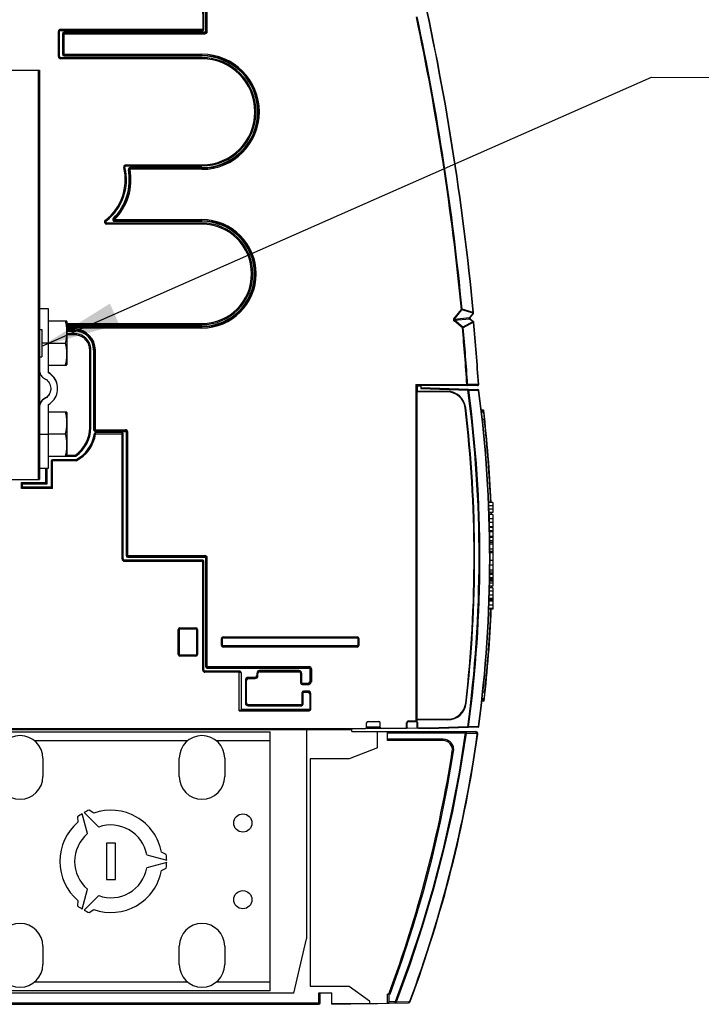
# Model space of a CAD drawing. Extents: x 0 to 420, y 0 to 297.
# Tile 19 of 41: x 177 to 207, y 232 to 275. Entities that reach past the tile are written whole.
import ezdxf

# ---------------------------------------------------------------- set-up
doc = ezdxf.new("R2010")
doc.units = 0
doc.header["$LTSCALE"] = 23.1
doc.layers.get('0').update_dxf_attribs({"linetype": 'CONTINUOUS'})

# ---------------------------------------------------------------- blocks, each defined once
blk = doc.blocks.new('EARTH_BL4', base_point=(200.023, 268.353))
at = {"color": 2, "linetype": 'CONTINUOUS'}
for p, q in [((177.945, 260.625), (204.771, 272.446)), ((204.771, 272.446), (214.116, 272.426))]:
    blk.add_line(p, q, dxfattribs=at)
at = {"color": 7, "linetype": 'CONTINUOUS', "const_width": 0.148}
blk.add_lwpolyline([(214.101, 272.082, 1), (222.101, 272.082, 1)], format="xyb", close=True, dxfattribs=at)
for points in [[(218.18, 271.008), (218.18, 275.226)], [(216.029, 271.008), (220.331, 271.008)], [(216.701, 269.977), (219.658, 269.977)], [(217.262, 269.117), (219.097, 269.117)]]:
    blk.add_lwpolyline(points, dxfattribs=at)
at = {"color": 2, "linetype": 'CONTINUOUS'}
blk.add_solid([(180.947, 262.494), (177.945, 260.625), (181.35, 261.579)], dxfattribs=at)

msp = doc.modelspace()

# ---------------------------------------------------------------- linework, layer by layer
at = {"color": 9, "linetype": 'CONTINUOUS'}
for p, q in [((185.026, 276.457), (185.03, 274.508)), ((185.155, 276.358), (185.155, 274.458)), ((185.23, 274.458), (185.23, 276.433)), ((178.784, 274.558), (178.784, 274.508)), ((178.784, 274.558), (185.08, 274.558)), ((178.684, 273.358), (178.684, 274.458)), ((178.684, 274.458), (178.734, 274.458)), ((178.855, 274.358), (178.855, 273.458)), ((178.855, 274.358), (185.13, 274.358)), ((178.93, 273.383), (178.93, 274.433)), ((185.13, 274.433), (178.93, 274.433)), ((185.13, 274.358), (185.13, 274.433)), ((185.155, 274.458), (185.23, 274.458)), ((178.684, 273.358), (178.734, 273.358)), ((178.784, 273.258), (178.784, 273.308)), ((184.996, 273.258), (178.784, 273.258)), ((178.855, 273.458), (184.996, 273.458)), ((178.93, 273.383), (184.996, 273.383)), ((184.996, 273.383), (184.996, 273.458)), ((184.996, 273.258), (184.996, 273.308)), ((177.787, 272.758), (177.787, 254.758)), ((181.559, 268.474), (181.607, 268.486)), ((181.656, 268.598), (181.656, 268.548)), ((181.656, 268.598), (184.996, 268.598)), ((184.996, 268.598), (184.996, 268.548)), ((181.757, 268.384), (181.831, 268.398)), ((181.831, 268.398), (181.831, 268.473)), ((184.996, 268.473), (181.831, 268.473)), ((184.996, 268.398), (181.831, 268.398)), ((184.996, 268.398), (184.996, 268.473)), ((180.749, 266.165), (180.78, 266.125)), ((180.81, 265.986), (180.81, 266.036)), ((184.996, 265.986), (180.81, 265.986)), ((181.15, 266.186), (181.097, 266.238)), ((181.15, 266.111), (181.15, 266.186)), ((181.15, 266.186), (184.996, 266.186)), ((181.15, 266.111), (184.996, 266.111)), ((184.996, 266.111), (184.996, 266.186)), ((184.996, 265.986), (184.996, 266.036)), ((196.077, 261.83), (196.409, 262.239)), ((196.105, 261.807), (196.437, 262.217)), ((196.409, 262.239), (196.445, 262.243)), ((196.437, 262.217), (196.409, 262.239)), ((196.924, 262.07), (196.437, 262.217)), ((196.931, 262.096), (196.445, 262.243)), ((196.924, 262.07), (196.767, 261.877)), ((196.935, 262.061), (196.924, 262.07)), ((196.931, 262.096), (196.946, 262.097)), ((179.045, 261.62), (184.996, 261.618)), ((184.995, 261.568), (184.996, 261.568)), ((196.077, 261.83), (196.105, 261.807)), ((196.11, 261.758), (196.088, 261.73)), ((196.457, 261.431), (196.088, 261.73)), ((196.105, 261.807), (196.767, 261.877)), ((196.11, 261.758), (196.772, 261.827)), ((196.48, 261.458), (196.11, 261.758)), ((196.931, 261.699), (196.48, 261.458)), ((196.944, 261.674), (196.493, 261.434)), ((196.797, 261.89), (196.767, 261.877)), ((196.804, 261.82), (196.772, 261.827)), ((196.772, 261.827), (196.931, 261.699)), ((196.931, 261.699), (196.94, 261.71)), ((196.958, 261.676), (196.944, 261.674)), ((184.996, 261.493), (179.045, 261.493)), ((184.996, 261.418), (179.045, 261.418)), ((179.045, 261.362), (179.396, 261.362)), ((179.045, 261.287), (179.396, 261.287)), ((179.396, 261.287), (179.396, 261.362)), ((184.996, 261.418), (184.996, 261.493)), ((196.457, 261.431), (196.48, 261.458)), ((196.493, 261.434), (196.457, 261.431)), ((178.245, 260.75), (177.945, 260.75)), ((179.349, 261.112), (179.045, 261.112)), ((180.056, 260.458), (180.106, 260.458)), ((180.056, 257.037), (180.056, 260.458)), ((180.231, 260.452), (180.306, 260.452)), ((180.231, 260.452), (180.231, 256.948)), ((180.306, 256.873), (180.306, 260.452)), ((194.404, 258.938), (196.651, 258.938)), ((194.404, 258.938), (194.471, 258.893)), ((194.404, 258.938), (194.448, 258.871)), ((194.404, 258.938), (194.404, 244.112)), ((194.448, 258.871), (194.622, 258.871)), ((194.448, 258.871), (194.448, 258.637)), ((194.448, 258.637), (195.781, 258.637)), ((194.471, 258.893), (194.622, 258.893)), ((194.471, 258.893), (194.471, 258.637)), ((194.48, 258.613), (194.48, 258.612)), ((194.622, 258.756), (196.698, 258.684)), ((195.781, 258.612), (195.781, 258.637)), ((196.686, 258.94), (196.651, 258.938)), ((196.651, 258.888), (196.651, 258.938)), ((197.158, 258.94), (196.686, 258.94)), ((196.699, 258.734), (196.698, 258.684)), ((196.698, 258.684), (196.733, 258.688)), ((196.733, 258.688), (197.169, 258.673)), ((197.172, 258.941), (197.158, 258.94)), ((197.169, 258.673), (197.184, 258.675)), ((178.068, 258.318), (178.068, 258.303)), ((196.575, 257.907), (196.6, 257.91)), ((197.375, 257.788), (197.294, 257.788)), ((197.381, 257.736), (197.3, 257.736)), ((197.374, 257.812), (197.375, 257.788)), ((197.395, 257.79), (197.375, 257.788)), ((197.401, 257.738), (197.381, 257.736)), ((197.381, 257.736), (197.381, 257.712)), ((197.381, 257.712), (197.401, 257.551)), ((197.337, 257.412), (197.417, 257.412)), ((197.401, 257.551), (197.417, 257.412)), ((197.437, 257.414), (197.417, 257.412)), ((180.056, 257.037), (180.106, 257.037)), ((180.231, 256.948), (181.63, 256.948)), ((180.306, 256.873), (181.63, 256.873)), ((180.314, 256.77), (180.314, 256.82)), ((181.48, 251.262), (181.48, 256.82)), ((181.63, 256.873), (181.63, 256.948)), ((181.655, 256.848), (181.73, 256.848)), ((181.655, 256.848), (181.655, 251.412)), ((181.73, 251.337), (181.73, 256.848)), ((177.845, 256.75), (178.245, 256.75)), ((180.314, 256.77), (180.265, 256.776)), ((180.314, 256.77), (181.53, 256.77)), ((179.456, 255.578), (178.368, 255.578)), ((178.418, 254.366), (178.418, 255.628)), ((179.045, 255.834), (179.428, 255.834)), ((178.134, 254.622), (178.134, 255.258)), ((177.058, 254.622), (178.134, 254.622)), ((177.058, 254.366), (177.058, 254.622)), ((178.418, 254.366), (177.058, 254.366)), ((197.796, 251.91), (197.667, 251.91)), ((197.796, 251.697), (197.669, 251.697)), ((197.796, 251.596), (197.669, 251.596)), ((181.48, 251.262), (181.53, 251.262)), ((181.58, 251.162), (181.58, 251.212)), ((181.58, 251.162), (185.08, 251.162)), ((181.655, 251.412), (185.13, 251.412)), ((181.73, 251.337), (185.13, 251.337)), ((185.03, 246.378), (185.03, 251.212)), ((185.13, 251.337), (185.13, 251.412)), ((185.155, 251.312), (185.23, 251.312)), ((185.155, 251.312), (185.155, 246.528)), ((185.23, 246.453), (185.23, 251.312)), ((197.796, 250.772), (197.668, 250.772)), ((197.796, 250.984), (197.669, 250.984)), ((197.796, 250.336), (197.662, 250.336)), ((197.796, 250.426), (197.663, 250.426)), ((197.796, 250.413), (197.663, 250.413)), ((197.796, 250.385), (197.663, 250.385)), ((197.796, 249.229), (197.631, 249.229)), ((197.796, 249.412), (197.638, 249.412)), ((183.955, 248.162), (184.005, 248.162)), ((183.955, 247.062), (183.955, 248.162)), ((184.005, 247.062), (184.005, 248.162)), ((184.03, 248.237), (184.73, 248.237)), ((184.03, 248.187), (184.03, 248.237)), ((184.03, 248.187), (184.73, 248.187)), ((184.73, 248.187), (184.73, 248.237)), ((184.755, 248.162), (184.805, 248.162)), ((184.755, 248.162), (184.755, 247.062)), ((184.805, 248.162), (184.805, 247.062)), ((185.855, 247.762), (185.905, 247.762)), ((185.855, 247.462), (185.855, 247.762)), ((185.905, 247.462), (185.905, 247.762)), ((185.93, 247.837), (191.83, 247.837)), ((185.93, 247.787), (185.93, 247.837)), ((185.93, 247.787), (191.83, 247.787)), ((191.83, 247.787), (191.83, 247.837)), ((191.855, 247.762), (191.905, 247.762)), ((191.855, 247.762), (191.855, 247.462)), ((191.905, 247.762), (191.905, 247.462)), ((185.855, 247.462), (185.905, 247.462)), ((191.83, 247.437), (185.93, 247.437)), ((185.93, 247.387), (185.93, 247.437)), ((191.83, 247.387), (185.93, 247.387)), ((191.83, 247.387), (191.83, 247.437)), ((191.855, 247.462), (191.905, 247.462)), ((183.955, 247.062), (184.005, 247.062)), ((184.73, 247.037), (184.03, 247.037)), ((184.03, 246.987), (184.03, 247.037)), ((184.73, 246.987), (184.03, 246.987)), ((184.73, 246.987), (184.73, 247.037)), ((184.755, 247.062), (184.805, 247.062)), ((185.155, 246.528), (189.712, 246.528)), ((185.23, 246.453), (189.712, 246.453)), ((189.712, 246.453), (189.712, 246.528)), ((189.737, 246.428), (189.812, 246.428)), ((189.737, 246.428), (189.737, 245.862)), ((189.812, 246.428), (189.812, 245.862)), ((185.03, 246.378), (185.08, 246.378)), ((185.13, 246.278), (185.13, 246.328)), ((186.634, 246.278), (185.13, 246.278)), ((186.634, 244.587), (186.634, 246.328)), ((187.334, 246.053), (187.034, 246.053)), ((187.034, 246.053), (187.034, 246.003)), ((187.034, 246.003), (187.334, 246.003)), ((187.334, 246.053), (187.334, 246.003)), ((187.409, 246.228), (187.459, 246.228)), ((187.409, 246.228), (187.409, 246.128)), ((187.409, 246.128), (187.459, 246.128)), ((187.459, 246.128), (187.459, 246.228)), ((189.262, 246.353), (187.534, 246.353)), ((187.534, 246.353), (187.534, 246.303)), ((187.534, 246.303), (189.262, 246.303)), ((189.262, 246.353), (189.262, 246.303)), ((189.387, 246.228), (189.337, 246.228)), ((189.337, 246.228), (189.337, 245.812)), ((189.387, 245.812), (189.387, 246.228)), ((186.909, 245.928), (186.959, 245.928)), ((186.909, 245.928), (186.909, 244.928)), ((186.959, 244.928), (186.959, 245.928)), ((189.387, 245.812), (189.337, 245.812)), ((189.662, 245.787), (189.412, 245.787)), ((189.412, 245.787), (189.412, 245.737)), ((189.412, 245.737), (189.664, 245.737)), ((189.662, 245.787), (189.662, 245.762)), ((189.664, 245.762), (189.664, 245.737)), ((189.737, 245.862), (189.812, 245.862)), ((189.445, 245.378), (189.395, 245.378)), ((189.395, 245.378), (189.395, 244.878)), ((189.445, 244.878), (189.445, 245.378)), ((189.662, 245.453), (189.47, 245.453)), ((189.47, 245.403), (189.47, 245.453)), ((189.47, 245.403), (189.662, 245.403)), ((189.662, 245.403), (189.662, 245.453)), ((189.737, 245.328), (189.787, 245.328)), ((189.737, 245.328), (189.737, 244.662)), ((189.787, 244.662), (189.787, 245.328)), ((197.359, 245.412), (197.439, 245.412)), ((197.419, 245.241), (197.404, 245.112)), ((197.404, 245.112), (197.404, 245.088)), ((197.439, 245.412), (197.419, 245.241)), ((197.459, 245.409), (197.439, 245.412)), ((186.909, 244.928), (186.959, 244.928)), ((189.37, 244.853), (187.034, 244.853)), ((187.034, 244.803), (187.034, 244.853)), ((187.034, 244.803), (189.37, 244.803)), ((189.37, 244.803), (189.37, 244.853)), ((189.445, 244.878), (189.395, 244.878)), ((196.6, 244.919), (196.624, 244.916)), ((197.398, 245.036), (197.318, 245.036)), ((197.404, 245.088), (197.323, 245.088)), ((197.418, 245.033), (197.398, 245.036)), ((197.398, 245.036), (197.398, 245.012)), ((197.424, 245.085), (197.404, 245.088)), ((186.634, 244.587), (189.712, 244.587)), ((189.712, 244.637), (186.734, 244.637)), ((189.712, 244.637), (189.712, 244.587)), ((189.737, 244.662), (189.787, 244.662)), ((192.842, 243.862), (192.242, 243.862)), ((193.997, 244.052), (194.022, 244.052)), ((193.997, 243.812), (193.997, 244.052)), ((194.082, 244.137), (194.412, 244.137)), ((194.082, 244.137), (194.082, 244.112)), ((194.419, 244.11), (194.427, 244.109)), ((194.427, 244.109), (194.434, 244.106)), ((194.466, 244.114), (194.445, 244.124)), ((195.805, 244.187), (194.448, 244.187)), ((194.448, 244.135), (194.448, 244.187)), ((194.471, 244.135), (194.448, 244.135)), ((194.468, 244.052), (194.493, 244.052)), ((194.468, 243.836), (194.493, 243.836)), ((194.471, 244.135), (194.471, 244.187)), ((194.48, 244.21), (194.473, 244.211)), ((194.48, 244.21), (194.48, 244.212)), ((194.492, 243.811), (194.493, 243.836)), ((194.493, 243.836), (194.493, 244.052)), ((194.992, 243.818), (194.493, 243.836)), ((196.689, 243.875), (194.992, 243.818)), ((195.805, 244.212), (195.805, 244.187)), ((196.725, 243.873), (196.689, 243.875)), ((196.69, 243.85), (196.689, 243.875)), ((197.161, 243.887), (196.725, 243.873)), ((197.16, 243.881), (197.161, 243.887)), ((197.176, 243.887), (197.161, 243.887)), ((193.165, 243.612), (196.584, 243.612)), ((196.621, 243.606), (196.584, 243.612)), ((196.621, 243.606), (197.07, 243.606)), ((197.131, 243.558), (197.11, 243.561)), ((184.354, 243.262), (177.638, 243.262)), ((187.996, 243.262), (185.638, 243.262)), ((195.615, 243.332), (193.165, 243.332)), ((196.009, 242.81), (196.01, 242.81)), ((196.01, 242.81), (196.019, 242.808)), ((196.019, 242.808), (196.07, 242.8)), ((177.638, 232.662), (184.354, 232.662)), ((185.638, 232.662), (187.996, 232.662)), ((190.136, 231.676), (190.136, 232.176)), ((193.226, 231.779), (193.226, 232.128)), ((159.596, 231.736), (190.196, 231.736)), ((193.5, 231.784), (193.226, 231.779)), ((193.5, 231.784), (193.535, 231.771)), ((194.104, 231.781), (193.535, 231.771)), ((194.161, 231.799), (194.141, 231.807))]:
    msp.add_line(p, q, dxfattribs=at)
at = {"color": 7, "linetype": 'CONTINUOUS'}
for p, q in [((185.08, 274.558), (185.076, 276.457)), ((185.18, 276.358), (185.18, 274.458)), ((178.734, 273.358), (178.734, 274.458)), ((178.784, 274.508), (185.03, 274.508)), ((178.88, 274.358), (178.88, 273.458)), ((185.13, 274.408), (178.93, 274.408)), ((184.996, 273.308), (178.784, 273.308)), ((178.93, 273.408), (184.996, 273.408)), ((175.088, 272.758), (177.845, 272.758)), ((177.845, 272.758), (177.845, 254.758)), ((181.656, 268.548), (184.996, 268.548)), ((184.996, 268.448), (181.831, 268.448)), ((184.996, 266.036), (180.81, 266.036)), ((181.15, 266.136), (184.996, 266.136)), ((178.245, 262.258), (177.845, 262.258)), ((178.245, 259.443), (178.245, 262.258)), ((196.935, 262.061), (196.797, 261.89)), ((178.245, 261.736), (179.034, 261.736)), ((179.045, 261.706), (179.034, 261.736)), ((179.045, 261.706), (179.045, 259.811)), ((179.045, 261.57), (184.996, 261.568)), ((196.804, 261.82), (196.94, 261.71)), ((177.845, 261.358), (177.945, 261.358)), ((177.945, 261.358), (177.945, 260.158)), ((184.996, 261.468), (179.045, 261.468)), ((179.045, 261.312), (179.396, 261.312)), ((179.347, 261.162), (179.045, 261.162)), ((179.347, 261.162), (179.349, 261.112)), ((178.245, 260.758), (178.985, 260.758)), ((180.106, 257.037), (180.106, 260.458)), ((180.256, 260.452), (180.256, 256.948)), ((177.845, 260.158), (177.945, 260.158)), ((178.245, 259.78), (179.034, 259.78)), ((178.316, 259.413), (178.245, 259.459)), ((179.034, 259.78), (179.045, 259.811)), ((194.454, 258.588), (194.454, 244.235)), ((195.781, 258.612), (194.48, 258.612)), ((194.622, 258.893), (194.622, 258.756)), ((197.123, 258.888), (194.622, 258.888)), ((194.622, 258.806), (197.136, 258.718)), ((178.245, 255.258), (178.245, 258.058)), ((178.245, 257.736), (179.034, 257.736)), ((179.045, 257.706), (179.034, 257.736)), ((179.045, 257.706), (179.045, 255.811)), ((197.374, 257.812), (197.292, 257.812)), ((197.381, 257.712), (197.303, 257.712)), ((180.306, 256.898), (181.63, 256.898)), ((181.48, 256.82), (180.314, 256.82)), ((181.68, 256.848), (181.68, 251.412)), ((178.245, 256.758), (178.985, 256.758)), ((181.53, 251.262), (181.53, 256.77)), ((178.245, 255.78), (179.034, 255.78)), ((178.368, 255.578), (178.368, 254.416)), ((179.444, 255.628), (178.418, 255.628)), ((179.034, 255.78), (179.045, 255.811)), ((179.036, 255.784), (179.444, 255.784)), ((179.444, 255.784), (179.428, 255.834)), ((179.444, 255.628), (179.456, 255.578)), ((177.845, 255.258), (178.245, 255.258)), ((178.184, 254.572), (178.184, 255.258)), ((175.088, 254.758), (177.845, 254.758)), ((177.108, 254.572), (177.058, 254.622)), ((177.108, 254.416), (177.058, 254.366)), ((177.108, 254.572), (178.184, 254.572)), ((177.108, 254.416), (177.108, 254.572)), ((178.368, 254.416), (177.108, 254.416)), ((178.184, 254.572), (178.134, 254.622)), ((178.368, 254.416), (178.418, 254.366)), ((197.796, 253.751), (197.617, 253.751)), ((197.796, 253.603), (197.623, 253.603)), ((197.796, 253.447), (197.629, 253.447)), ((197.796, 253.751), (197.796, 253.298)), ((197.796, 253.298), (197.635, 253.298)), ((197.796, 253.212), (197.638, 253.212)), ((197.796, 253.022), (197.644, 253.022)), ((197.796, 253.212), (197.796, 250.059)), ((197.796, 252.862), (197.649, 252.862)), ((197.796, 252.67), (197.654, 252.67)), ((197.796, 252.639), (197.654, 252.639)), ((197.796, 252.495), (197.658, 252.495)), ((197.796, 252.451), (197.659, 252.451)), ((197.796, 252.252), (197.662, 252.252)), ((197.796, 252.213), (197.663, 252.213)), ((197.796, 252.06), (197.665, 252.06)), ((197.796, 251.992), (197.666, 251.992)), ((185.03, 251.212), (181.58, 251.212)), ((181.73, 251.362), (185.13, 251.362)), ((185.08, 246.378), (185.08, 251.162)), ((185.18, 251.312), (185.18, 246.528)), ((197.796, 251.538), (197.67, 251.538)), ((197.796, 251.191), (197.67, 251.191)), ((197.796, 250.43), (197.663, 250.43)), ((197.796, 250.577), (197.665, 250.577)), ((197.796, 250.573), (197.665, 250.573)), ((197.796, 250.602), (197.666, 250.602)), ((197.796, 250.682), (197.667, 250.682)), ((197.796, 249.992), (197.655, 249.992)), ((197.796, 250.059), (197.656, 250.059)), ((197.796, 250.202), (197.659, 250.202)), ((197.796, 250.288), (197.661, 250.288)), ((197.796, 249.992), (197.796, 249.053)), ((197.796, 249.47), (197.64, 249.47)), ((197.796, 249.527), (197.642, 249.527)), ((197.796, 249.675), (197.646, 249.675)), ((197.796, 249.845), (197.651, 249.845)), ((197.796, 249.053), (197.625, 249.053)), ((197.796, 249.079), (197.626, 249.079)), ((183.98, 247.062), (183.98, 248.162)), ((184.03, 248.212), (184.73, 248.212)), ((184.78, 248.162), (184.78, 247.062)), ((185.88, 247.462), (185.88, 247.762)), ((185.93, 247.812), (191.83, 247.812)), ((191.88, 247.762), (191.88, 247.462)), ((191.83, 247.412), (185.93, 247.412)), ((184.73, 247.012), (184.03, 247.012)), ((185.23, 246.478), (189.712, 246.478)), ((189.762, 246.428), (189.762, 245.862)), ((186.634, 246.328), (185.13, 246.328)), ((186.734, 244.612), (186.734, 246.228)), ((187.034, 246.028), (187.334, 246.028)), ((187.434, 246.128), (187.434, 246.228)), ((187.534, 246.328), (189.262, 246.328)), ((189.362, 246.228), (189.362, 245.812)), ((186.934, 244.928), (186.934, 245.928)), ((189.412, 245.762), (189.664, 245.762)), ((189.42, 245.378), (189.42, 244.878)), ((189.662, 245.428), (189.47, 245.428)), ((189.762, 244.662), (189.762, 245.328)), ((197.404, 245.112), (197.326, 245.112)), ((189.37, 244.828), (187.034, 244.828)), ((197.398, 245.012), (197.315, 245.012)), ((186.7, 244.612), (189.712, 244.612)), ((148.196, 243.812), (192.192, 243.812)), ((190.715, 243.812), (190.715, 243.762)), ((192.242, 243.862), (192.242, 244.052)), ((193.997, 243.812), (192.292, 243.812)), ((192.302, 244.112), (192.782, 244.112)), ((192.842, 243.862), (192.842, 244.052)), ((194.022, 243.837), (194.022, 244.052)), ((194.992, 243.793), (194.046, 243.826)), ((194.082, 244.112), (194.408, 244.112)), ((194.423, 244.11), (194.427, 244.109)), ((194.468, 243.836), (194.468, 244.052)), ((194.48, 244.212), (195.805, 244.212)), ((197.152, 243.865), (194.992, 243.793)), ((194.992, 243.818), (194.992, 243.793)), ((159.596, 243.762), (191.596, 243.762)), ((160.596, 243.662), (187.996, 243.662)), ((187.996, 232.262), (187.996, 243.662)), ((189.596, 243.762), (189.596, 234.562)), ((191.596, 243.672), (191.596, 243.762)), ((191.596, 243.672), (197.032, 243.672)), ((192.715, 242.96), (192.715, 243.672)), ((193.165, 243.272), (193.165, 243.672)), ((192.715, 242.96), (191.471, 242.472)), ((195.614, 243.272), (193.165, 243.272)), ((177.996, 242.495), (177.996, 241.695)), ((183.996, 241.695), (183.996, 242.495)), ((185.996, 242.495), (185.996, 241.695)), ((191.471, 242.472), (189.759, 242.472)), ((189.759, 242.472), (189.759, 232.472)), ((179.52, 239.917), (179.542, 239.679)), ((179.962, 239.183), (179.728, 240.058)), ((179.814, 240.108), (180.455, 239.467)), ((180.235, 240.079), (180.04, 240.217)), ((181.196, 238.762), (180.796, 238.762)), ((180.796, 238.762), (180.796, 237.162)), ((181.196, 237.162), (181.196, 238.762)), ((182.57, 238.246), (183.445, 238.012)), ((183.428, 238.262), (183.21, 238.362)), ((183.445, 237.912), (182.57, 237.677)), ((183.21, 237.562), (183.428, 237.662)), ((180.796, 237.162), (181.196, 237.162)), ((179.728, 235.865), (179.962, 236.74)), ((180.455, 236.456), (179.814, 235.815)), ((179.542, 236.244), (179.52, 236.006)), ((180.04, 235.706), (180.235, 235.844)), ((189.042, 232.162), (189.596, 234.562)), ((177.996, 234.229), (177.996, 233.429)), ((183.996, 233.429), (183.996, 234.229)), ((185.996, 234.229), (185.996, 233.429)), ((189.042, 232.162), (159.596, 232.162)), ((187.996, 232.262), (160.596, 232.262)), ((189.759, 232.472), (191.471, 232.472)), ((190.136, 232.176), (190.715, 232.176)), ((190.196, 231.736), (190.196, 232.176)), ((190.715, 231.676), (190.715, 232.176)), ((191.471, 232.472), (192.361, 231.824)), ((193.281, 232.128), (193.165, 232.128)), ((193.165, 231.718), (193.165, 232.128)), ((159.596, 231.676), (190.136, 231.676)), ((190.715, 231.676), (194.069, 231.734)), ((190.715, 231.716), (192.715, 231.716)), ((192.715, 231.71), (192.715, 231.716)), ((193.182, 231.735), (193.2, 231.753)), ((193.2, 231.753), (193.226, 231.779))]:
    msp.add_line(p, q, dxfattribs=at)
at = {"color": 9, "linetype": 'CONTINUOUS'}
for points in [[(196.445, 262.243), (196.443, 262.234), (196.44, 262.225), (196.437, 262.217)], [(196.924, 262.07), (196.927, 262.078), (196.93, 262.087), (196.931, 262.096)], [(184.996, 261.618), (184.995, 261.608), (184.995, 261.568)], [(196.077, 261.83), (196.07, 261.819), (196.065, 261.809), (196.062, 261.8), (196.06, 261.79), (196.059, 261.782), (196.06, 261.773), (196.062, 261.765), (196.066, 261.756), (196.071, 261.747), (196.079, 261.739), (196.088, 261.73)], [(196.105, 261.807), (196.099, 261.802), (196.094, 261.797), (196.091, 261.792), (196.089, 261.787), (196.088, 261.783), (196.089, 261.778), (196.09, 261.774), (196.093, 261.77), (196.097, 261.766), (196.103, 261.762), (196.11, 261.758)], [(196.767, 261.877), (196.757, 261.87), (196.747, 261.862), (196.736, 261.855), (196.724, 261.847)], [(196.772, 261.827), (196.757, 261.834), (196.741, 261.84), (196.724, 261.847)], [(196.767, 261.877), (196.766, 261.867), (196.765, 261.857), (196.766, 261.846), (196.769, 261.836), (196.772, 261.827)], [(196.944, 261.674), (196.94, 261.683), (196.936, 261.691), (196.931, 261.699)], [(196.48, 261.458), (196.485, 261.451), (196.489, 261.443), (196.493, 261.434)], [(194.448, 258.871), (194.45, 258.876), (194.453, 258.881), (194.456, 258.885), (194.461, 258.889), (194.466, 258.892), (194.471, 258.893)], [(194.448, 258.637), (194.448, 258.628), (194.449, 258.619), (194.45, 258.61), (194.452, 258.602)], [(194.452, 258.602), (194.453, 258.595), (194.454, 258.591), (194.454, 258.588)], [(194.454, 258.588), (194.455, 258.594), (194.457, 258.6), (194.462, 258.605)], [(194.462, 258.605), (194.467, 258.609), (194.473, 258.612), (194.48, 258.613)], [(194.471, 258.637), (194.471, 258.632), (194.472, 258.628), (194.474, 258.623), (194.477, 258.619), (194.478, 258.616), (194.48, 258.614), (194.48, 258.613)], [(196.651, 258.888), (196.658, 258.889), (196.665, 258.892), (196.671, 258.896), (196.676, 258.903), (196.681, 258.911), (196.684, 258.92), (196.686, 258.93), (196.686, 258.94)], [(196.699, 258.734), (196.707, 258.732), (196.713, 258.729), (196.72, 258.724), (196.725, 258.716), (196.729, 258.708), (196.732, 258.698), (196.733, 258.688)], [(197.123, 258.888), (197.13, 258.889), (197.136, 258.892), (197.143, 258.896), (197.148, 258.903), (197.152, 258.911), (197.156, 258.92), (197.157, 258.93), (197.158, 258.94)], [(197.136, 258.718), (197.143, 258.717), (197.15, 258.714), (197.156, 258.708), (197.161, 258.701), (197.165, 258.693), (197.168, 258.683), (197.169, 258.673)], [(186.734, 246.228), (186.733, 246.236), (186.728, 246.244), (186.722, 246.251), (186.713, 246.258), (186.702, 246.264), (186.69, 246.269), (186.677, 246.273), (186.663, 246.275), (186.649, 246.277), (186.634, 246.278)], [(189.664, 245.737), (189.672, 245.737), (189.68, 245.737), (189.688, 245.739), (189.698, 245.741), (189.709, 245.744), (189.72, 245.749), (189.732, 245.756), (189.745, 245.764), (189.757, 245.775), (189.77, 245.788), (189.782, 245.804), (189.793, 245.822), (189.803, 245.843), (189.812, 245.862)], [(189.664, 245.762), (189.67, 245.762), (189.677, 245.762), (189.684, 245.763), (189.692, 245.765), (189.7, 245.768), (189.709, 245.772), (189.719, 245.777), (189.73, 245.783), (189.741, 245.792), (189.753, 245.803), (189.765, 245.816), (189.779, 245.83), (189.795, 245.846), (189.812, 245.862)], [(194.452, 244.222), (194.453, 244.228), (194.454, 244.232), (194.454, 244.235)], [(194.462, 244.218), (194.457, 244.223), (194.455, 244.229), (194.454, 244.235)], [(194.412, 244.137), (194.412, 244.13), (194.411, 244.124), (194.411, 244.119), (194.41, 244.115), (194.409, 244.112), (194.408, 244.112)], [(194.412, 244.137), (194.421, 244.136), (194.429, 244.136), (194.437, 244.136), (194.443, 244.135), (194.448, 244.135)], [(194.427, 244.109), (194.428, 244.109), (194.43, 244.109)], [(194.43, 244.109), (194.432, 244.11), (194.434, 244.111), (194.436, 244.113), (194.438, 244.115)], [(194.434, 244.106), (194.441, 244.103), (194.447, 244.101), (194.451, 244.1), (194.455, 244.1), (194.457, 244.101), (194.46, 244.103), (194.462, 244.105), (194.464, 244.109), (194.466, 244.114)], [(194.438, 244.115), (194.441, 244.117), (194.443, 244.12), (194.445, 244.124)], [(194.445, 244.124), (194.447, 244.128), (194.448, 244.131), (194.448, 244.135)], [(194.448, 244.187), (194.448, 244.195), (194.449, 244.204), (194.45, 244.213), (194.452, 244.222)], [(194.473, 244.211), (194.467, 244.214), (194.462, 244.218)], [(194.466, 244.114), (194.469, 244.12), (194.47, 244.127), (194.471, 244.135)], [(194.471, 244.187), (194.471, 244.191), (194.472, 244.195), (194.474, 244.2), (194.477, 244.204), (194.478, 244.207), (194.48, 244.209), (194.48, 244.21)], [(196.708, 243.85), (196.712, 243.851), (196.716, 243.853), (196.719, 243.857), (196.722, 243.861), (196.724, 243.867), (196.725, 243.873)], [(197.145, 243.865), (197.149, 243.865), (197.153, 243.868), (197.156, 243.871), (197.159, 243.876), (197.16, 243.881)], [(196.584, 243.612), (196.308, 241.884), (195.977, 240.166), (195.59, 238.459), (195.148, 236.766), (194.652, 235.087), (194.103, 233.426), (193.5, 231.784)], [(196.621, 243.606), (196.345, 241.878), (196.013, 240.158), (195.626, 238.45), (195.184, 236.756), (194.688, 235.076), (194.138, 233.414), (193.535, 231.771)], [(196.583, 243.672), (196.591, 243.67), (196.598, 243.666), (196.605, 243.66), (196.611, 243.652), (196.616, 243.642), (196.619, 243.631), (196.621, 243.619), (196.621, 243.606)], [(196.584, 243.645), (196.584, 243.654), (196.584, 243.661), (196.583, 243.667), (196.583, 243.67), (196.583, 243.672)], [(196.584, 243.612), (196.584, 243.623), (196.584, 243.645)], [(197.032, 243.672), (197.04, 243.67), (197.047, 243.666), (197.054, 243.66), (197.06, 243.652), (197.065, 243.642), (197.068, 243.631), (197.07, 243.619), (197.07, 243.606)], [(197.07, 243.606), (197.076, 243.606), (197.082, 243.604), (197.088, 243.602), (197.094, 243.598), (197.098, 243.594), (197.102, 243.59), (197.106, 243.584), (197.108, 243.579), (197.109, 243.573), (197.11, 243.567), (197.11, 243.561)], [(195.614, 243.272), (195.614, 243.273), (195.614, 243.276), (195.615, 243.282), (195.615, 243.289), (195.615, 243.298), (195.615, 243.309), (195.615, 243.332)], [(196.07, 242.8), (196.075, 242.849), (196.074, 242.899), (196.069, 242.948), (196.058, 242.997), (196.042, 243.044), (196.021, 243.089), (195.995, 243.131), (195.965, 243.171), (195.93, 243.207), (195.892, 243.239), (195.851, 243.266), (195.807, 243.289), (195.761, 243.308), (195.713, 243.321), (195.664, 243.329), (195.615, 243.332)], [(193.281, 232.128), (193.81, 233.614), (194.296, 235.116), (194.738, 236.631), (195.137, 238.159), (195.492, 239.697), (195.803, 241.245), (196.07, 242.8)], [(193.5, 231.724), (193.5, 231.725), (193.501, 231.729), (193.501, 231.734), (193.501, 231.742), (193.501, 231.751), (193.501, 231.761), (193.5, 231.784)], [(193.535, 231.771), (193.533, 231.76), (193.53, 231.75), (193.525, 231.741), (193.52, 231.734), (193.514, 231.729), (193.507, 231.725), (193.5, 231.724)], [(194.069, 231.734), (194.076, 231.735), (194.083, 231.739), (194.089, 231.744), (194.094, 231.751), (194.099, 231.76), (194.102, 231.77), (194.104, 231.781)], [(194.141, 231.807), (194.139, 231.801), (194.135, 231.796), (194.131, 231.792), (194.127, 231.788), (194.122, 231.785), (194.116, 231.783), (194.11, 231.781), (194.104, 231.781)]]:
    msp.add_lwpolyline(points, dxfattribs=at)
at = {"color": 7, "linetype": 'CONTINUOUS'}
for points in [[(178.985, 261.736), (179.007, 261.625), (179.023, 261.516), (179.034, 261.409), (179.04, 261.301), (179.04, 261.193), (179.034, 261.086), (179.023, 260.978), (179.007, 260.87), (178.985, 260.758)], [(178.985, 260.758), (179.007, 260.647), (179.023, 260.538), (179.034, 260.431), (179.04, 260.323), (179.04, 260.215), (179.034, 260.108), (179.023, 260), (179.007, 259.892), (178.985, 259.78)], [(177.845, 259.557), (177.848, 259.507), (177.857, 259.459), (177.872, 259.412), (177.893, 259.367), (177.919, 259.325), (177.95, 259.287), (177.985, 259.253), (178.025, 259.223), (178.118, 259.169)], [(178.645, 258.75), (178.641, 258.834), (178.628, 258.917), (178.606, 258.998), (178.576, 259.076), (178.538, 259.15), (178.493, 259.221), (178.44, 259.286), (178.381, 259.345), (178.316, 259.398), (178.245, 259.443)], [(178.645, 258.766), (178.641, 258.85), (178.628, 258.932), (178.606, 259.013), (178.576, 259.091), (178.538, 259.166), (178.493, 259.236), (178.44, 259.301), (178.381, 259.36), (178.316, 259.413)], [(178.118, 259.169), (178.165, 259.135), (178.208, 259.095), (178.246, 259.05), (178.278, 259.001), (178.304, 258.949), (178.324, 258.894), (178.338, 258.838), (178.345, 258.78), (178.345, 258.75)], [(178.345, 258.75), (178.345, 258.737), (178.338, 258.679), (178.324, 258.622), (178.304, 258.567), (178.278, 258.515), (178.246, 258.466), (178.208, 258.422), (178.165, 258.382), (178.118, 258.347), (178.025, 258.293)], [(178.345, 258.75), (178.345, 258.721), (178.338, 258.663), (178.324, 258.606), (178.304, 258.552), (178.278, 258.499), (178.246, 258.451), (178.208, 258.406), (178.165, 258.366), (178.118, 258.332), (178.025, 258.278)], [(178.245, 258.058), (178.316, 258.103), (178.381, 258.156), (178.44, 258.215), (178.493, 258.28), (178.538, 258.35), (178.576, 258.425), (178.606, 258.503), (178.628, 258.584), (178.641, 258.667), (178.645, 258.75)], [(178.025, 258.293), (177.985, 258.264), (177.95, 258.23), (177.919, 258.191), (177.893, 258.149), (177.872, 258.104), (177.857, 258.057), (177.848, 258.009), (177.845, 257.96)], [(178.025, 258.278), (177.985, 258.248), (177.95, 258.214), (177.919, 258.176), (177.893, 258.134), (177.872, 258.089), (177.857, 258.042), (177.848, 257.993), (177.845, 257.944)], [(178.985, 257.736), (179.007, 257.625), (179.023, 257.516), (179.034, 257.409), (179.04, 257.301), (179.04, 257.193), (179.034, 257.086), (179.023, 256.978), (179.007, 256.87), (178.985, 256.758)], [(178.985, 256.758), (179.007, 256.647), (179.023, 256.538), (179.034, 256.431), (179.04, 256.323), (179.04, 256.215), (179.034, 256.108), (179.023, 256), (179.007, 255.892), (178.985, 255.78)], [(186.634, 244.587), (186.647, 244.593), (186.659, 244.599), (186.669, 244.603), (186.678, 244.607), (186.687, 244.609), (186.694, 244.611), (186.7, 244.612)], [(193.165, 231.718), (193.166, 231.719), (193.169, 231.722), (193.172, 231.725), (193.182, 231.735)]]:
    msp.add_lwpolyline(points, dxfattribs=at)
for centre in [(186.796, 239.65), (186.796, 236.274)]:
    msp.add_circle(centre, 0.4, dxfattribs=at)
at = {"color": 9, "linetype": 'CONTINUOUS'}
for centre, radius, start, end in [((82.648, 251.327), 114.789, 5.38312, 12.78408), ((82.648, 251.327), 114.283, 5.47931, 12.01222), ((82.648, 251.327), 114.319, 5.47931, 12.00845), ((178.784, 274.458), 0.1, 90, 179.9901), ((178.93, 274.358), 0.075, 90, 180), ((185.13, 274.458), 0.1, 270, 360), ((185.13, 274.458), 0.025, 270, 360), ((178.784, 273.358), 0.1, 179.9901, 270), ((178.93, 273.458), 0.075, 180, 270), ((184.996, 270.928), 2.53, 270, 90), ((184.996, 270.928), 2.455, 270, 90), ((184.996, 270.928), 2.33, 270, 90), ((181.656, 268.498), 0.1, 90, 193.7214), ((179.379, 267.942), 2.244, 307.6451, 13.7214), ((179.379, 267.942), 2.419, 315.2439, 10.5352), ((179.379, 267.942), 2.494, 315.2439, 10.5352), ((181.831, 268.398), 0.075, 90, 190.5352), ((180.81, 266.086), 0.1, 127.6451, 270), ((181.15, 266.186), 0.075, 135.2439, 270), ((184.996, 263.802), 2.384, 270, 90), ((184.996, 263.802), 2.309, 270, 90), ((184.996, 263.802), 2.184, 270.0003, 90), ((82.642, 251.351), 114.767, 3.79153, 5.16093), ((179.396, 260.452), 0.91, 0, 90), ((179.396, 260.452), 0.835, 0, 90), ((82.642, 251.351), 114.261, 3.80718, 5.06122), ((82.642, 251.351), 114.297, 3.80718, 5.06122), ((179.4, 260.458), 0.656, 0, 94.4752), ((195.781, 257.812), 0.825, 6.8507, 90), ((141.67, 251.311), 55.519, 352.3028, 7.6314), ((141.67, 251.311), 55.555, 352.3059, 7.6314), ((141.67, 251.311), 55.985, 352.3804, 7.5566), ((141.67, 251.311), 55.325, 353.3629, 6.8507), ((141.67, 251.311), 56.08, 6.5786, 6.6321), ((141.67, 251.311), 56.08, 2.4946, 6.2455), ((178.588, 257.037), 1.468, 304.9241, 360), ((180.306, 256.948), 0.075, 180, 270), ((181.63, 256.848), 0.1, 0, 90), ((181.63, 256.848), 0.025, 0, 90), ((178.761, 256.983), 1.568, 296.3085, 352.171), ((141.67, 251.311), 56.08, 1.9428, 2.0316), ((181.58, 251.262), 0.1, 180, 270), ((181.73, 251.412), 0.075, 180, 270), ((185.13, 251.312), 0.1, 0, 90), ((185.13, 251.312), 0.025, 0, 90), ((141.67, 251.311), 56.08, 358.6528, 358.7213), ((141.67, 251.311), 56.08, 353.9618, 357.6931), ((184.03, 248.162), 0.075, 90, 180), ((184.03, 248.162), 0.025, 90, 180), ((184.73, 248.162), 0.075, 0, 90), ((184.73, 248.162), 0.025, 0, 90), ((185.93, 247.762), 0.075, 90, 180), ((185.93, 247.762), 0.025, 90, 180), ((191.83, 247.762), 0.075, 0, 90), ((191.83, 247.762), 0.025, 0, 90), ((185.93, 247.462), 0.075, 180, 270), ((185.93, 247.462), 0.025, 180, 270), ((191.83, 247.462), 0.025, 270, 360), ((191.83, 247.462), 0.075, 270, 360), ((184.03, 247.062), 0.075, 180, 270), ((184.03, 247.062), 0.025, 180, 270), ((184.73, 247.062), 0.025, 270, 360), ((184.73, 247.062), 0.075, 270, 360), ((185.23, 246.528), 0.075, 180, 270), ((189.712, 246.428), 0.1, 0, 90), ((189.712, 246.428), 0.025, 0, 90), ((185.13, 246.378), 0.1, 180, 270), ((187.034, 245.928), 0.125, 90, 180), ((187.034, 245.928), 0.075, 90, 180), ((187.334, 246.128), 0.075, 270, 360), ((187.334, 246.128), 0.125, 270, 360), ((187.534, 246.228), 0.125, 90, 180), ((187.534, 246.228), 0.075, 90, 180), ((189.262, 246.228), 0.125, 0, 90), ((189.262, 246.228), 0.075, 0, 90), ((189.412, 245.812), 0.075, 180, 270), ((189.412, 245.812), 0.025, 180, 270), ((189.662, 245.862), 0.075, 270, 360), ((189.47, 245.378), 0.075, 90, 180), ((189.47, 245.378), 0.025, 90, 180), ((189.662, 245.328), 0.125, 0, 90), ((189.662, 245.328), 0.075, 0, 90), ((187.034, 244.928), 0.125, 180, 270), ((187.034, 244.928), 0.075, 180, 270), ((189.37, 244.878), 0.075, 270, 360), ((189.37, 244.878), 0.025, 270, 360), ((195.805, 245.012), 0.825, 270, 353.3629), ((141.67, 251.311), 56.08, 353.5754, 353.6288), ((189.712, 244.662), 0.025, 270, 360), ((189.712, 244.662), 0.075, 270, 360), ((194.082, 244.052), 0.085, 90, 180), ((194.408, 244.052), 0.085, 0, 47.1231), ((141.67, 251.311), 55.978, 339.6094, 352.0421)]:
    msp.add_arc(centre, radius, start, end, dxfattribs=at)
at = {"color": 7, "linetype": 'CONTINUOUS'}
for centre, radius, start, end in [((82.648, 251.327), 114.804, 5.38312, 12.78575), ((185.03, 274.558), 0.05, 270, 0.115), ((178.784, 274.458), 0.05, 90, 179.9901), ((178.93, 274.358), 0.05, 90, 180), ((185.13, 274.458), 0.05, 270, 360), ((178.784, 273.358), 0.05, 179.9901, 270), ((178.93, 273.458), 0.05, 180, 270), ((184.996, 270.928), 2.48, 270, 90), ((184.996, 270.928), 2.38, 270, 90), ((179.379, 267.942), 2.294, 307.6451, 13.7214), ((181.656, 268.498), 0.05, 90, 193.7214), ((179.379, 267.942), 2.444, 315.2439, 10.5352), ((181.831, 268.398), 0.05, 90, 190.5352), ((180.81, 266.086), 0.05, 127.6451, 270), ((181.15, 266.186), 0.05, 135.2439, 270), ((184.996, 263.802), 2.334, 270, 90), ((184.996, 263.802), 2.234, 270, 90), ((196.896, 262.093), 0.05, 321, 5.3831), ((196.836, 261.859), 0.05, 140.9996, 231.0004), ((196.909, 261.671), 0.05, 5.1609, 51), ((82.642, 251.351), 114.782, 3.79153, 5.16093), ((179.4, 260.458), 0.706, 0, 94.3137), ((179.396, 260.452), 0.86, 0, 90), ((194.48, 258.586), 0.026, 90, 180), ((195.781, 257.812), 0.8, 6.8507, 90), ((197.123, 258.938), 0.05, 270, 3.7915), ((197.134, 258.668), 0.05, 7.5566, 88), ((141.67, 251.311), 56, 352.3817, 7.5566), ((141.67, 251.311), 55.3, 353.3629, 6.8507), ((197.374, 257.792), 0.02, 6.6362, 90), ((197.381, 257.732), 0.02, 269.9998, 6.576), ((141.67, 251.311), 56.1, 2.4936, 6.6362), ((178.588, 257.037), 1.518, 304.3259, 360), ((180.306, 256.948), 0.05, 180, 270), ((180.314, 256.77), 0.05, 90, 172.171), ((181.48, 256.77), 0.05, 0, 90), ((181.63, 256.848), 0.05, 0, 90), ((178.761, 256.983), 1.518, 296.7462, 352.171), ((178.418, 255.578), 0.05, 90, 180), ((141.67, 251.311), 56.1, 1.9421, 2.0308), ((181.58, 251.262), 0.05, 180, 270), ((181.73, 251.412), 0.05, 180, 270), ((185.03, 251.162), 0.05, 0, 90), ((185.13, 251.312), 0.05, 0, 90), ((141.67, 251.311), 56.1, 358.6532, 358.7217), ((141.67, 251.311), 56.1, 353.5713, 357.6939), ((184.03, 248.162), 0.05, 90, 180), ((184.73, 248.162), 0.05, 0, 90), ((185.93, 247.762), 0.05, 90, 180), ((191.83, 247.762), 0.05, 0, 90), ((185.93, 247.462), 0.05, 180, 270), ((191.83, 247.462), 0.05, 270, 360), ((184.03, 247.062), 0.05, 180, 270), ((184.73, 247.062), 0.05, 270, 360), ((185.23, 246.528), 0.05, 180, 270), ((189.712, 246.428), 0.05, 0, 90), ((185.13, 246.378), 0.05, 180, 270), ((186.634, 246.228), 0.1, 359.9745, 89.9718), ((187.034, 245.928), 0.1, 90, 180), ((187.334, 246.128), 0.1, 270, 360), ((187.534, 246.228), 0.1, 90, 180), ((189.262, 246.228), 0.1, 0, 90), ((189.412, 245.812), 0.05, 180, 270), ((189.662, 245.862), 0.1, 271.1996, 360), ((189.47, 245.378), 0.05, 90, 180), ((189.662, 245.328), 0.1, 0, 90), ((197.404, 245.092), 0.02, 353.6329, 90), ((187.034, 244.928), 0.1, 180, 270), ((189.37, 244.878), 0.05, 270, 360), ((195.805, 245.012), 0.8, 270, 353.3629), ((197.398, 245.032), 0.02, 269.9998, 353.5699), ((189.712, 244.662), 0.05, 270, 360), ((194.48, 244.238), 0.026, 184.9501, 270), ((192.192, 243.862), 0.05, 270, 360), ((192.302, 244.052), 0.06, 90, 180), ((192.292, 243.862), 0.05, 180, 270), ((192.782, 244.052), 0.06, 0, 90), ((192.892, 243.862), 0.05, 180, 270), ((193.997, 243.837), 0.025, 270, 360), ((194.082, 244.052), 0.06, 90, 180), ((194.047, 243.851), 0.025, 180, 268.0018), ((194.408, 244.052), 0.06, 0, 90), ((194.493, 243.836), 0.025, 180, 268.0018), ((197.151, 243.89), 0.025, 271.9, 352.3817), ((176.996, 242.495), 1, 0, 180), ((184.996, 242.495), 1, 0, 180), ((141.67, 251.311), 56, 339.6094, 352.0421), ((197.032, 243.572), 0.1, 352.0421, 90), ((195.614, 242.872), 0.4, 351.108, 90.0006), ((141.67, 251.311), 55, 339.587, 351.1086), ((176.996, 241.695), 1, 180, 360), ((184.996, 241.695), 1, 180, 360), ((180.996, 237.962), 2.45, 121.1694, 127.0335), ((180.996, 237.962), 2.45, 112.9665, 118.8306), ((180.996, 237.962), 2.25, 10.2403, 109.7597), ((180.996, 237.962), 2.25, 130.2403, 229.7597), ((180.996, 237.962), 1.6, 10.2405, 109.7595), ((180.996, 237.962), 1.6, 130.2405, 229.7595), ((180.996, 237.962), 2.45, 1.1694, 7.0335), ((180.996, 237.962), 2.45, 352.9665, 358.8306), ((180.996, 237.962), 2.25, 250.2403, 349.7597), ((180.996, 237.962), 1.6, 250.2405, 349.7595), ((180.996, 237.962), 2.45, 232.9665, 238.8306), ((180.996, 237.962), 2.45, 241.1694, 247.0335), ((176.996, 234.229), 1, 0, 180), ((184.996, 234.229), 1, 0, 180), ((176.996, 233.429), 1, 180, 360), ((184.996, 233.429), 1, 180, 360), ((190.136, 231.736), 0.06, 270, 360), ((192.326, 231.776), 0.06, 270, 53.9351), ((194.067, 231.834), 0.1, 271, 339.6094)]:
    msp.add_arc(centre, radius, start, end, dxfattribs=at)

# ---------------------------------------------------------------- block references
at = {"color": 2, "linetype": 'CONTINUOUS'}
msp.add_blockref('EARTH_BL4', (200.023, 268.353), dxfattribs=at)

doc.saveas('drawing.dxf')
